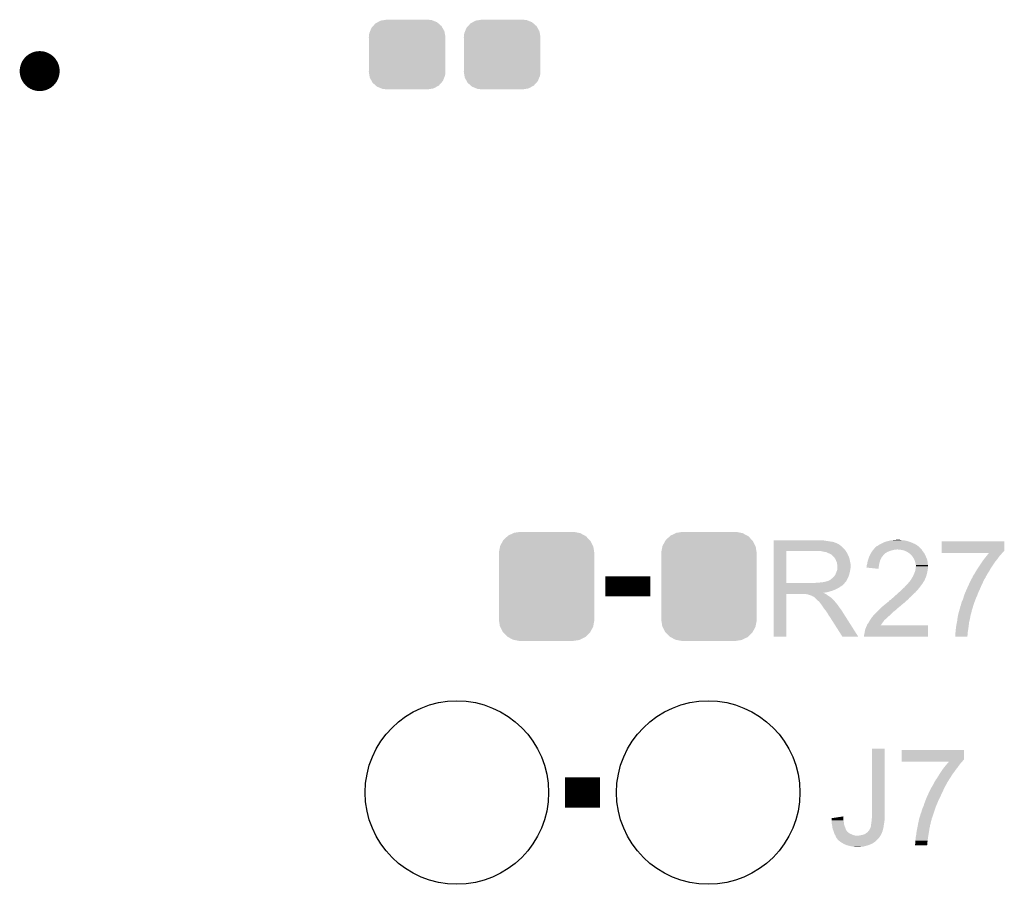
# Model space of a CAD drawing. Extents: x -52 to 48, y -3 to 57.
# Tile 60 of 96: x 11.58 to 21.53, y 14.45 to 23.19. Entities that reach past the tile are written whole.
import ezdxf

# ---------------------------------------------------------------- set-up
doc = ezdxf.new("R2010")
doc.units = 0
doc.layers.get('0').update_dxf_attribs({"linetype": 'CONTINUOUS'})
doc.layers.add('CLICK_SHIELD_FOR_RED_PITAYA_010', color=11, linetype='CONTINUOUS')
doc.layers.add('CLICK_SHIELD_FOR_RED_PITAYA_012', color=8, linetype='CONTINUOUS')

# ---------------------------------------------------------------- blocks, each defined once
blk = doc.blocks.new('CUSTOM_108')
for points in [[(-0.34504, 0.286174), (-0.320744, 0.31339), (0.348152, 0.286174), (0.317222, 0.31339)], [(-0.320744, 0.31339), (-0.298526, 0.325596), (0.317222, 0.31339), (0.30335, 0.325596)], [(-0.298526, 0.325596), (-0.268438, 0.342124), (0.30335, 0.325596), (0.2622, 0.342124)], [(-0.268438, 0.342124), (-0.233628, 0.347838), (0.2622, 0.342124), (0.247972, 0.347838)], [(-0.233628, 0.347838), (-0.20955, 0.35179), (0.247972, 0.347838), (0.20955, 0.35179)], [(-0.38735, 0.17526), (-0.383124, 0.213652), (0.38735, 0.17526), (0.380766, 0.213652)], [(-0.383124, 0.213652), (-0.37475, 0.234078), (0.380766, 0.213652), (0.377262, 0.234078)], [(-0.37475, 0.234078), (-0.360486, 0.26887), (0.377262, 0.234078), (0.357822, 0.26887)], [(-0.360486, 0.26887), (-0.34504, 0.286174), (0.357822, 0.26887), (0.348152, 0.286174)], [(-0.38608, 0.154124), (-0.38735, 0.17526), (0.38608, 0.154124), (0.38735, 0.17526)], [(-0.38608, -0.154124), (-0.38608, 0.154124), (0.38608, -0.154124), (0.38608, 0.154124)], [(-0.38735, -0.17526), (-0.38608, -0.154124), (0.38735, -0.17526), (0.38608, -0.154124)], [(-0.380764, -0.213652), (-0.38735, -0.17526), (0.383124, -0.213652), (0.38735, -0.17526)], [(-0.377262, -0.234078), (-0.380764, -0.213652), (0.374748, -0.234078), (0.383124, -0.213652)], [(-0.35782, -0.26887), (-0.377262, -0.234078), (0.360486, -0.26887), (0.374748, -0.234078)], [(-0.348152, -0.286174), (-0.35782, -0.26887), (0.345038, -0.286174), (0.360486, -0.26887)], [(-0.31722, -0.31339), (-0.348152, -0.286174), (0.320744, -0.31339), (0.345038, -0.286174)], [(-0.30335, -0.325596), (-0.31722, -0.31339), (0.298524, -0.325596), (0.320744, -0.31339)], [(-0.262198, -0.342124), (-0.30335, -0.325596), (0.268438, -0.342124), (0.298524, -0.325596)], [(-0.247972, -0.347838), (-0.262198, -0.342124), (0.233626, -0.347838), (0.268438, -0.342124)], [(-0.20955, -0.35179), (-0.247972, -0.347838), (0.20955, -0.35179), (0.233626, -0.347838)]]:
    blk.add_solid(points)
blk = doc.blocks.new('CUSTOM_111')
for points in [[(-0.437866, 0.466866), (-0.39557, 0.507216), (0.436224, 0.466866), (0.397276, 0.507216)], [(-0.39557, 0.507216), (-0.39008, 0.512452), (0.397276, 0.507216), (0.3876, 0.512452)], [(-0.39008, 0.512452), (-0.336512, 0.538644), (0.3876, 0.512452), (0.339192, 0.538644)], [(-0.336512, 0.538644), (-0.330752, 0.54146), (0.339192, 0.538644), (0.324464, 0.54146)], [(-0.330752, 0.54146), (-0.266332, 0.551046), (0.324464, 0.54146), (0.274326, 0.551046)], [(-0.266332, 0.551046), (-0.26543, 0.55118), (0.274326, 0.551046), (0.26543, 0.55118)], [(-0.482418, 0.344176), (-0.4713, 0.400542), (0.481224, 0.344176), (0.472498, 0.400542)], [(-0.4713, 0.400542), (-0.469636, 0.408968), (0.472498, 0.400542), (0.468318, 0.408968)], [(-0.469636, 0.408968), (-0.4418, 0.4597), (0.468318, 0.408968), (0.44314, 0.4597)], [(-0.4418, 0.4597), (-0.437866, 0.466866), (0.44314, 0.4597), (0.436224, 0.466866)], [(-0.4826, 0.33528), (-0.482418, 0.344176), (0.4826, 0.33528), (0.481224, 0.344176)], [(-0.48133, 0.311898), (-0.4826, 0.33528), (0.48133, 0.311898), (0.4826, 0.33528)], [(-0.48133, 0.311896), (-0.48133, 0.311898), (0.48133, 0.311896), (0.48133, 0.311898)], [(-0.48133, -0.311896), (-0.48133, 0.311896), (0.48133, -0.311896), (0.48133, 0.311896)], [(-0.4826, -0.33528), (-0.481332, -0.311898), (0.4826, -0.33528), (0.48133, -0.311898)], [(-0.481222, -0.344176), (-0.4826, -0.33528), (0.482418, -0.344176), (0.4826, -0.33528)], [(-0.481332, -0.311898), (-0.48133, -0.311896), (0.48133, -0.311898), (0.48133, -0.311896)], [(-0.472498, -0.400542), (-0.481222, -0.344176), (0.471298, -0.400542), (0.482418, -0.344176)], [(-0.468316, -0.408968), (-0.472498, -0.400542), (0.469636, -0.408968), (0.471298, -0.400542)], [(-0.44314, -0.4597), (-0.468316, -0.408968), (0.441798, -0.4597), (0.469636, -0.408968)], [(-0.436222, -0.466866), (-0.44314, -0.4597), (0.437866, -0.466866), (0.441798, -0.4597)], [(-0.397276, -0.507216), (-0.436222, -0.466866), (0.395568, -0.507216), (0.437866, -0.466866)], [(-0.387598, -0.512452), (-0.397276, -0.507216), (0.39008, -0.512452), (0.395568, -0.507216)], [(-0.339192, -0.538644), (-0.387598, -0.512452), (0.33651, -0.538644), (0.39008, -0.512452)], [(-0.324462, -0.54146), (-0.339192, -0.538644), (0.330752, -0.54146), (0.33651, -0.538644)], [(-0.274326, -0.551046), (-0.324462, -0.54146), (0.26633, -0.551046), (0.330752, -0.54146)], [(-0.26543, -0.55118), (-0.274326, -0.551046), (0.26543, -0.55118), (0.26633, -0.551046)]]:
    blk.add_solid(points)
blk = doc.blocks.new('ROUND_113')
blk.add_circle((0, 0), 0.9271)

msp = doc.modelspace()

# ---------------------------------------------------------------- linework, layer by layer
at = {"layer": 'CLICK_SHIELD_FOR_RED_PITAYA_010', "const_width": 0.20066}
msp.add_lwpolyline([(11.68146, 22.66696, 1), (11.88466, 22.66696, 1)], format="xyb", close=True, dxfattribs=at)
at = {"layer": 'CLICK_SHIELD_FOR_RED_PITAYA_010'}
for points, const_width in [([(17.49806, 17.45996), (17.95526, 17.45996)], 0.2032), ([(17.09166, 15.37716), (17.44726, 15.37716)], 0.3048)]:
    msp.add_lwpolyline(points, dxfattribs=dict(at, const_width=const_width))
for points in [[(19.19989, 17.92478), (19.199892, 17.92732), (19.662142, 17.92478), (19.651982, 17.92732)], [(19.19989, 17.9197), (19.19989, 17.92478), (19.7358, 17.9197), (19.705322, 17.92478)], [(19.19989, 17.909538), (19.19989, 17.9197), (19.801842, 17.909538), (19.7358, 17.9197)], [(20.32508, 17.909542), (20.333966, 17.91208), (20.577808, 17.909542), (20.571462, 17.91208)], [(20.333966, 17.91208), (20.34286, 17.91462), (20.571462, 17.91208), (20.562572, 17.91462)], [(20.34286, 17.91462), (20.37334, 17.92224), (20.562572, 17.91462), (20.535902, 17.92224)], [(20.37334, 17.92224), (20.383502, 17.92478), (20.535902, 17.92224), (20.520662, 17.92478)], [(20.383502, 17.92478), (20.40636, 17.92732), (20.520662, 17.92478), (20.505422, 17.92732)], [(20.40636, 17.92732), (20.42922, 17.92986), (20.490182, 17.92732), (20.48002, 17.92986)], [(20.42922, 17.92986), (20.454618, 17.9324), (20.48002, 17.92986), (20.469862, 17.9324)], [(20.899126, 17.820634), (20.89915, 17.914588), (21.531574, 17.820634), (21.53158, 17.914588)], [(20.89915, 17.914588), (20.899152, 17.91462), (21.53158, 17.914588), (20.899152, 17.91462)], [(19.199876, 17.495542), (19.199888, 17.818078), (19.329402, 17.495542), (19.329402, 17.818078)], [(19.199888, 17.866358), (19.19989, 17.87906), (19.885662, 17.866358), (19.86788, 17.87906)], [(19.199888, 17.8308), (19.199888, 17.866358), (19.92122, 17.8308), (19.885662, 17.866358)], [(19.199888, 17.8181), (19.199888, 17.8308), (19.92969, 17.8181), (19.92122, 17.8308)], [(19.199888, 17.818078), (19.199888, 17.8181), (19.329402, 17.818078), (19.63674, 17.8181)], [(19.19989, 17.90446), (19.19989, 17.909538), (19.81708, 17.90446), (19.801842, 17.909538)], [(19.19989, 17.89938), (19.19989, 17.90446), (19.829784, 17.89938), (19.81708, 17.90446)], [(19.19989, 17.899376), (19.19989, 17.89938), (19.832326, 17.899376), (19.829784, 17.89938)], [(19.19989, 17.8943), (19.19989, 17.899376), (19.83993, 17.8943), (19.832326, 17.899376)], [(19.19989, 17.889218), (19.19989, 17.8943), (19.852642, 17.889218), (19.83993, 17.8943)], [(19.19989, 17.87906), (19.19989, 17.889218), (19.86788, 17.87906), (19.852642, 17.889218)], [(19.70532, 17.81048), (19.674842, 17.8181), (19.934772, 17.81048), (19.92969, 17.8181)], [(20.193, 17.81048), (20.200254, 17.820638), (20.355558, 17.81048), (20.380958, 17.820638)], [(20.200254, 17.820638), (20.2057, 17.82826), (20.380958, 17.820638), (20.411438, 17.82826)], [(20.2057, 17.82826), (20.207816, 17.8308), (20.411438, 17.82826), (20.421598, 17.8308)], [(20.207816, 17.8308), (20.20993, 17.833338), (20.439376, 17.8308), (20.444456, 17.833338)], [(20.20993, 17.833338), (20.209932, 17.83334), (20.444456, 17.833338), (20.452082, 17.83334)], [(20.209932, 17.83334), (20.218406, 17.84351), (20.695922, 17.83334), (20.685762, 17.84351)], [(20.218406, 17.84351), (20.222626, 17.848574), (20.685762, 17.84351), (20.683212, 17.848574)], [(20.222626, 17.848574), (20.224746, 17.851118), (20.683212, 17.848574), (20.678144, 17.851118)], [(20.224746, 17.851118), (20.231098, 17.85874), (20.678144, 17.851118), (20.670522, 17.85874)], [(20.231098, 17.85874), (20.233646, 17.858746), (20.670522, 17.85874), (20.670516, 17.858746)], [(20.233646, 17.858746), (20.24126, 17.866358), (20.670516, 17.858746), (20.662902, 17.866358)], [(20.24126, 17.866358), (20.241264, 17.86636), (20.662902, 17.866358), (20.6629, 17.86636)], [(20.241264, 17.86636), (20.248884, 17.868902), (20.6629, 17.86636), (20.659342, 17.868902)], [(20.248884, 17.868902), (20.2565, 17.87398), (20.659342, 17.868902), (20.652234, 17.87398)], [(20.2565, 17.87398), (20.263274, 17.87906), (20.652234, 17.87398), (20.645122, 17.87906)], [(20.263274, 17.87906), (20.266662, 17.8816), (20.645122, 17.87906), (20.640678, 17.8816)], [(20.266662, 17.8816), (20.2819, 17.88922), (20.640678, 17.8816), (20.627342, 17.88922)], [(20.2819, 17.88922), (20.29714, 17.89684), (20.627342, 17.88922), (20.60956, 17.89684)], [(20.29714, 17.89684), (20.3073, 17.90192), (20.60956, 17.89684), (20.596862, 17.90192)], [(20.3073, 17.90192), (20.32508, 17.909542), (20.596862, 17.90192), (20.577808, 17.909542)], [(20.48256, 17.8308), (20.452082, 17.83334), (20.69846, 17.8308), (20.695922, 17.83334)], [(20.48258, 17.830796), (20.48256, 17.8308), (20.698462, 17.830796), (20.69846, 17.8308)], [(20.507958, 17.82572), (20.48258, 17.830796), (20.701004, 17.82572), (20.698462, 17.830796)], [(20.523168, 17.82065), (20.507958, 17.82572), (20.703542, 17.82065), (20.701004, 17.82572)], [(20.530818, 17.8181), (20.523168, 17.82065), (20.705454, 17.8181), (20.703542, 17.82065)], [(20.546058, 17.81048), (20.530818, 17.8181), (20.71116, 17.81048), (20.705454, 17.8181)], [(20.899122, 17.81048), (20.899126, 17.820634), (21.52142, 17.81048), (21.531574, 17.820634)], [(19.72052, 17.807946), (19.70532, 17.81048), (19.93646, 17.807946), (19.934772, 17.81048)], [(19.735792, 17.8054), (19.72052, 17.807946), (19.936492, 17.8054), (19.93646, 17.807946)], [(19.735802, 17.805398), (19.735792, 17.8054), (19.936702, 17.805398), (19.936492, 17.8054)], [(19.735848, 17.805376), (19.735802, 17.805398), (19.939006, 17.805376), (19.936702, 17.805398)], [(19.75612, 17.79524), (19.735848, 17.805376), (19.94408, 17.79524), (19.939006, 17.805376)], [(19.7739, 17.78762), (19.75612, 17.79524), (19.947128, 17.78762), (19.94408, 17.79524)], [(19.78237, 17.782538), (19.7739, 17.78762), (19.94916, 17.782538), (19.947128, 17.78762)], [(19.786602, 17.779998), (19.78237, 17.782538), (19.950612, 17.779998), (19.94916, 17.782538)], [(19.801842, 17.764758), (19.786602, 17.779998), (19.95932, 17.764758), (19.950612, 17.779998)], [(19.812, 17.7546), (19.801842, 17.764758), (19.962706, 17.7546), (19.95932, 17.764758)], [(19.821074, 17.741898), (19.812, 17.7546), (19.96694, 17.741898), (19.962706, 17.7546)], [(19.8247, 17.73682), (19.821074, 17.741898), (19.967956, 17.73682), (19.96694, 17.741898)], [(19.83232, 17.7165), (19.8247, 17.73682), (19.97202, 17.7165), (19.967956, 17.73682)], [(19.83994, 17.701256), (19.83232, 17.7165), (19.97507, 17.701256), (19.97202, 17.7165)], [(20.149822, 17.711422), (20.153206, 17.721578), (20.27377, 17.711422), (20.276818, 17.721578)], [(20.153206, 17.721578), (20.1549, 17.72666), (20.276818, 17.721578), (20.279358, 17.72666)], [(20.1549, 17.72666), (20.159588, 17.7419), (20.279358, 17.72666), (20.28698, 17.7419)], [(20.159588, 17.7419), (20.165058, 17.759676), (20.28698, 17.7419), (20.294598, 17.759676)], [(20.165058, 17.759676), (20.16506, 17.75968), (20.294598, 17.759676), (20.2946, 17.75968)], [(20.16506, 17.75968), (20.170138, 17.769838), (20.2946, 17.75968), (20.304758, 17.769838)], [(20.170138, 17.769838), (20.17395, 17.77746), (20.304758, 17.769838), (20.30984, 17.77746)], [(20.17395, 17.77746), (20.17522, 17.780002), (20.30984, 17.77746), (20.31238, 17.780002)], [(20.17522, 17.780002), (20.182842, 17.795242), (20.31238, 17.780002), (20.329806, 17.795242)], [(20.182842, 17.795242), (20.184532, 17.79778), (20.329806, 17.795242), (20.33271, 17.79778)], [(20.184532, 17.79778), (20.193, 17.81048), (20.33271, 17.79778), (20.355558, 17.81048)], [(20.551138, 17.80794), (20.546058, 17.81048), (20.713194, 17.80794), (20.71116, 17.81048)], [(20.566378, 17.797782), (20.551138, 17.80794), (20.72132, 17.797782), (20.713194, 17.80794)], [(20.566386, 17.797778), (20.566378, 17.797782), (20.721322, 17.797778), (20.72132, 17.797782)], [(20.576536, 17.792702), (20.566386, 17.797778), (20.72386, 17.792702), (20.721322, 17.797778)], [(20.586702, 17.78254), (20.576536, 17.792702), (20.728942, 17.78254), (20.72386, 17.792702)], [(20.595412, 17.77238), (20.586702, 17.78254), (20.73402, 17.77238), (20.728942, 17.78254)], [(20.60194, 17.764762), (20.595412, 17.77238), (20.737538, 17.764762), (20.73402, 17.77238)], [(20.61464, 17.744438), (20.60194, 17.764762), (20.74692, 17.744438), (20.737538, 17.764762)], [(20.61718, 17.73936), (20.61464, 17.744438), (20.749262, 17.73936), (20.74692, 17.744438)], [(20.6248, 17.72412), (20.61718, 17.73936), (20.753616, 17.72412), (20.749262, 17.73936)], [(20.625754, 17.721578), (20.6248, 17.72412), (20.75434, 17.721578), (20.753616, 17.72412)], [(20.632418, 17.703802), (20.625754, 17.721578), (20.756562, 17.703802), (20.75434, 17.721578)], [(20.89912, 17.802858), (20.899122, 17.81048), (21.516338, 17.802858), (21.52142, 17.81048)], [(20.89912, 17.797812), (20.89912, 17.802858), (21.511292, 17.797812), (21.516338, 17.802858)], [(21.376574, 17.79778), (20.89912, 17.797812), (21.51126, 17.79778), (21.511292, 17.797812)], [(21.28266, 17.67078), (21.3106, 17.713958), (21.413892, 17.67078), (21.442678, 17.713958)], [(21.3106, 17.71396), (21.324196, 17.73174), (21.44268, 17.71396), (21.45792, 17.73174)], [(21.3106, 17.713958), (21.3106, 17.71396), (21.442678, 17.713958), (21.44268, 17.71396)], [(21.324196, 17.73174), (21.34362, 17.75714), (21.45792, 17.73174), (21.476062, 17.75714)], [(21.34362, 17.75714), (21.351858, 17.7673), (21.476062, 17.75714), (21.48332, 17.7673)], [(21.351858, 17.7673), (21.362156, 17.78), (21.48332, 17.7673), (21.49602, 17.78)], [(21.362156, 17.78), (21.372452, 17.792698), (21.49602, 17.78), (21.506178, 17.792698)], [(21.372452, 17.792698), (21.376574, 17.79778), (21.506178, 17.792698), (21.51126, 17.79778)], [(19.832318, 17.59966), (19.842478, 17.625058), (19.96948, 17.59966), (19.97456, 17.625058)], [(19.841392, 17.6911), (19.83994, 17.701256), (19.9771, 17.6911), (19.97507, 17.701256)], [(19.84248, 17.683482), (19.841392, 17.6911), (19.977736, 17.683482), (19.9771, 17.6911)], [(19.842478, 17.625058), (19.843566, 17.632678), (19.97456, 17.625058), (19.977098, 17.632678)], [(19.84502, 17.670778), (19.84248, 17.683482), (19.978794, 17.670778), (19.977736, 17.683482)], [(19.843566, 17.632678), (19.845018, 17.642836), (19.977098, 17.632678), (19.9771, 17.642836)], [(19.845018, 17.642836), (19.84502, 17.64284), (19.9771, 17.642836), (19.9771, 17.64284)], [(19.84502, 17.660622), (19.84502, 17.670778), (19.97964, 17.660622), (19.978794, 17.670778)], [(19.84502, 17.650458), (19.84502, 17.660622), (19.979638, 17.650458), (19.97964, 17.660622)], [(19.84502, 17.64284), (19.84502, 17.650458), (19.9771, 17.64284), (19.979638, 17.650458)], [(20.137144, 17.650496), (20.13966, 17.655544), (20.262622, 17.650496), (20.263048, 17.655544)], [(20.261548, 17.637762), (20.137144, 17.650496), (20.261548, 17.637762), (20.262622, 17.650496)], [(20.13966, 17.668242), (20.139662, 17.670784), (20.26412, 17.668242), (20.264582, 17.670784)], [(20.13966, 17.655544), (20.13966, 17.668242), (20.263048, 17.655544), (20.26412, 17.668242)], [(20.139662, 17.670784), (20.14474, 17.683482), (20.264582, 17.670784), (20.26689, 17.683482)], [(20.14474, 17.683482), (20.14728, 17.69618), (20.26689, 17.683482), (20.2692, 17.69618)], [(20.14728, 17.69618), (20.149822, 17.711422), (20.2692, 17.69618), (20.27377, 17.711422)], [(20.627846, 17.60728), (20.62988, 17.612362), (20.75434, 17.60728), (20.755066, 17.612362)], [(20.62988, 17.612362), (20.63242, 17.62506), (20.755066, 17.612362), (20.75688, 17.62506)], [(20.63496, 17.68856), (20.632418, 17.703802), (20.758468, 17.68856), (20.756562, 17.703802)], [(20.63242, 17.62506), (20.63496, 17.637758), (20.75688, 17.62506), (20.758996, 17.637758)], [(20.6375, 17.675862), (20.63496, 17.68856), (20.760056, 17.675862), (20.758468, 17.68856)], [(20.63496, 17.637758), (20.635214, 17.6403), (20.758996, 17.637758), (20.75942, 17.6403)], [(20.635214, 17.6403), (20.63623, 17.650458), (20.75942, 17.6403), (20.76196, 17.650458)], [(20.63623, 17.650458), (20.637246, 17.660618), (20.76196, 17.650458), (20.76196, 17.660618)], [(20.637246, 17.660618), (20.6375, 17.663158), (20.76196, 17.660618), (20.761644, 17.663158)], [(20.6375, 17.663158), (20.6375, 17.675862), (20.761644, 17.663158), (20.760056, 17.675862)], [(21.234398, 17.594578), (21.246008, 17.6149), (21.366246, 17.594578), (21.37918, 17.6149)], [(21.246008, 17.6149), (21.254718, 17.63014), (21.37918, 17.6149), (21.387492, 17.63014)], [(21.254718, 17.63014), (21.263448, 17.64284), (21.387492, 17.63014), (21.39442, 17.64284)], [(21.263448, 17.64284), (21.280912, 17.66824), (21.39442, 17.64284), (21.4122, 17.66824)], [(21.280912, 17.66824), (21.28266, 17.67078), (21.4122, 17.66824), (21.413892, 17.67078)], [(19.7231, 17.50822), (19.743418, 17.5133), (19.92968, 17.50822), (19.93391, 17.5133)], [(19.745956, 17.5133), (19.74598, 17.513312), (19.93391, 17.5133), (19.93392, 17.513312)], [(19.74598, 17.513312), (19.771356, 17.525998), (19.93392, 17.513312), (19.940842, 17.525998)], [(19.771356, 17.525998), (19.790406, 17.541238), (19.940842, 17.525998), (19.94916, 17.541238)], [(19.790406, 17.541238), (19.796758, 17.546318), (19.94916, 17.541238), (19.951276, 17.546318)], [(19.796758, 17.546318), (19.80946, 17.55902), (19.951276, 17.546318), (19.956568, 17.55902)], [(19.80946, 17.55902), (19.819616, 17.571714), (19.956568, 17.55902), (19.961858, 17.571714)], [(19.819616, 17.571718), (19.81962, 17.574254), (19.96186, 17.571718), (19.96255, 17.574254)], [(19.819616, 17.571714), (19.819616, 17.571718), (19.961858, 17.571714), (19.96186, 17.571718)], [(19.81962, 17.574254), (19.824696, 17.579338), (19.96255, 17.574254), (19.963938, 17.579338)], [(19.824696, 17.579338), (19.82724, 17.586962), (19.963938, 17.579338), (19.966016, 17.586962)], [(19.82724, 17.586962), (19.832318, 17.59966), (19.966016, 17.586962), (19.96948, 17.59966)], [(20.573156, 17.508222), (20.58162, 17.518376), (20.716242, 17.508222), (20.72301, 17.518376)], [(20.58162, 17.518376), (20.581652, 17.52092), (20.72301, 17.518376), (20.724706, 17.52092)], [(20.581652, 17.52092), (20.584166, 17.520944), (20.724706, 17.52092), (20.724722, 17.520944)], [(20.584166, 17.520944), (20.585424, 17.523458), (20.724722, 17.520944), (20.726398, 17.523458)], [(20.585424, 17.523458), (20.589242, 17.531082), (20.726398, 17.523458), (20.729448, 17.531082)], [(20.589242, 17.531082), (20.592626, 17.53616), (20.729448, 17.531082), (20.73148, 17.53616)], [(20.592626, 17.53616), (20.599398, 17.546318), (20.73148, 17.53616), (20.736558, 17.546318)], [(20.599398, 17.54632), (20.60956, 17.564102), (20.73656, 17.54632), (20.743226, 17.564102)], [(20.599398, 17.546318), (20.599398, 17.54632), (20.736558, 17.546318), (20.73656, 17.54632)], [(20.60956, 17.564102), (20.610686, 17.566638), (20.743226, 17.564102), (20.744178, 17.566638)], [(20.610686, 17.566638), (20.61972, 17.58696), (20.744178, 17.566638), (20.749258, 17.58696)], [(20.61972, 17.58696), (20.627846, 17.60728), (20.749258, 17.58696), (20.75434, 17.60728)], [(21.181058, 17.49552), (21.189948, 17.5133), (21.31314, 17.49552), (21.32076, 17.5133)], [(21.189948, 17.5133), (21.197568, 17.52854), (21.32076, 17.5133), (21.32838, 17.52854)], [(21.197568, 17.52854), (21.203918, 17.541242), (21.32838, 17.52854), (21.336, 17.541242)], [(21.203918, 17.541242), (21.20392, 17.541244), (21.336, 17.541242), (21.336, 17.541244)], [(21.20392, 17.541244), (21.203926, 17.543786), (21.336, 17.541244), (21.337696, 17.543786)], [(21.203926, 17.543786), (21.208994, 17.548858), (21.337696, 17.543786), (21.341078, 17.548858)], [(21.208994, 17.548858), (21.209, 17.548864), (21.341078, 17.548858), (21.34108, 17.548864)], [(21.209, 17.548864), (21.21069, 17.553936), (21.34108, 17.548864), (21.343618, 17.553936)], [(21.21069, 17.553936), (21.21154, 17.55648), (21.343618, 17.553936), (21.343618, 17.55648)], [(21.21154, 17.55648), (21.211542, 17.556486), (21.343618, 17.55648), (21.34362, 17.556486)], [(21.211542, 17.556486), (21.21662, 17.566638), (21.34362, 17.556486), (21.349542, 17.566638)], [(21.21662, 17.566638), (21.224238, 17.57934), (21.349542, 17.566638), (21.356954, 17.57934)], [(21.224238, 17.57934), (21.229318, 17.58696), (21.356954, 17.57934), (21.3614, 17.58696)], [(21.229318, 17.58696), (21.234398, 17.594578), (21.3614, 17.58696), (21.366246, 17.594578)], [(19.199874, 17.4244), (19.199876, 17.44726), (19.81454, 17.4244), (19.860258, 17.44726)], [(19.199874, 17.41678), (19.199874, 17.4244), (19.794218, 17.41678), (19.81454, 17.4244)], [(19.199874, 17.411698), (19.199874, 17.41678), (19.773898, 17.411698), (19.794218, 17.41678)], [(19.199876, 17.49552), (19.199876, 17.495542), (19.618958, 17.49552), (19.329402, 17.495542)], [(19.199876, 17.48536), (19.199876, 17.49552), (19.91106, 17.48536), (19.919188, 17.49552)], [(19.199876, 17.47266), (19.199876, 17.48536), (19.89836, 17.47266), (19.91106, 17.48536)], [(19.199876, 17.4625), (19.199876, 17.47266), (19.883122, 17.4625), (19.89836, 17.47266)], [(19.199876, 17.45488), (19.199876, 17.4625), (19.87042, 17.45488), (19.883122, 17.4625)], [(19.199876, 17.44726), (19.199876, 17.45488), (19.860258, 17.44726), (19.87042, 17.45488)], [(19.618958, 17.49552), (19.63674, 17.49806), (19.919188, 17.49552), (19.92122, 17.49806)], [(19.654518, 17.49806), (19.700238, 17.50314), (19.92122, 17.49806), (19.92545, 17.50314)], [(19.700238, 17.50314), (19.7231, 17.50822), (19.92545, 17.50314), (19.92968, 17.50822)], [(20.473962, 17.40662), (20.49311, 17.4244), (20.6375, 17.40662), (20.65528, 17.4244)], [(20.49311, 17.4244), (20.520466, 17.4498), (20.65528, 17.4244), (20.6756, 17.4498)], [(20.520466, 17.4498), (20.523202, 17.45234), (20.6756, 17.4498), (20.677504, 17.45234)], [(20.523202, 17.45234), (20.538438, 17.47012), (20.677504, 17.45234), (20.69084, 17.47012)], [(20.538438, 17.47012), (20.55622, 17.4879), (20.69084, 17.47012), (20.704174, 17.4879)], [(20.55622, 17.4879), (20.558336, 17.49044), (20.704174, 17.4879), (20.70608, 17.49044)], [(20.558336, 17.49044), (20.573156, 17.508222), (20.70608, 17.49044), (20.716242, 17.508222)], [(21.138604, 17.401538), (21.14949, 17.42694), (21.26996, 17.401538), (21.28266, 17.42694)], [(21.14949, 17.42694), (21.15058, 17.42948), (21.28266, 17.42694), (21.283676, 17.42948)], [(21.15058, 17.42948), (21.16097, 17.45234), (21.283676, 17.42948), (21.29282, 17.45234)], [(21.16097, 17.45234), (21.17136, 17.4752), (21.29282, 17.45234), (21.30298, 17.4752)], [(21.17136, 17.4752), (21.17598, 17.48536), (21.30298, 17.4752), (21.30806, 17.48536)], [(21.17598, 17.48536), (21.181058, 17.49552), (21.30806, 17.48536), (21.31314, 17.49552)], [(19.19986, 16.951992), (19.199874, 17.383728), (19.329368, 16.951992), (19.3294, 17.383728)], [(19.199874, 17.40408), (19.199874, 17.411698), (19.753578, 17.40408), (19.773898, 17.411698)], [(19.199874, 17.399), (19.199874, 17.40408), (19.728182, 17.399), (19.753578, 17.40408)], [(19.199874, 17.396406), (19.199874, 17.399), (19.702822, 17.396406), (19.728182, 17.399)], [(19.199874, 17.39392), (19.199874, 17.396406), (19.705324, 17.39392), (19.702822, 17.396406)], [(19.199874, 17.391378), (19.199874, 17.39392), (19.712944, 17.391378), (19.705324, 17.39392)], [(19.199874, 17.3863), (19.199874, 17.391378), (19.720562, 17.3863), (19.712944, 17.391378)], [(19.199874, 17.38376), (19.199874, 17.3863), (19.725636, 17.38376), (19.720562, 17.3863)], [(19.199874, 17.383728), (19.199874, 17.38376), (19.3294, 17.383728), (19.522438, 17.38376)], [(19.532598, 17.38122), (19.522438, 17.38376), (19.730708, 17.38122), (19.725636, 17.38376)], [(19.545308, 17.381218), (19.545304, 17.38122), (19.73071, 17.381218), (19.730708, 17.38122)], [(19.547848, 17.378684), (19.545308, 17.381218), (19.734332, 17.378684), (19.73071, 17.381218)], [(19.570702, 17.37106), (19.547848, 17.378684), (19.745228, 17.37106), (19.734332, 17.378684)], [(19.580868, 17.368522), (19.570702, 17.37106), (19.748856, 17.368522), (19.745228, 17.37106)], [(19.588478, 17.363442), (19.580868, 17.368522), (19.756116, 17.363442), (19.748856, 17.368522)], [(19.588482, 17.36344), (19.588478, 17.363442), (19.756118, 17.36344), (19.756116, 17.363442)], [(19.603716, 17.355822), (19.588482, 17.36344), (19.768818, 17.355822), (19.756118, 17.36344)], [(19.606264, 17.35582), (19.603716, 17.355822), (19.76882, 17.35582), (19.768818, 17.355822)], [(19.6088, 17.353282), (19.606264, 17.35582), (19.771994, 17.353282), (19.76882, 17.35582)], [(19.618958, 17.34566), (19.6088, 17.353282), (19.78152, 17.34566), (19.771994, 17.353282)], [(19.65198, 17.312642), (19.618958, 17.34566), (19.814538, 17.312642), (19.78152, 17.34566)], [(20.365726, 17.312646), (20.370804, 17.317722), (20.539296, 17.312646), (20.546064, 17.317722)], [(20.370804, 17.317722), (20.38095, 17.322802), (20.546064, 17.317722), (20.552836, 17.322802)], [(20.38095, 17.322802), (20.383488, 17.325338), (20.552836, 17.322802), (20.556218, 17.325338)], [(20.383488, 17.325338), (20.391122, 17.332962), (20.556218, 17.325338), (20.562752, 17.332962)], [(20.391122, 17.332962), (20.40382, 17.34312), (20.562752, 17.332962), (20.571458, 17.34312)], [(20.40382, 17.34312), (20.419058, 17.355818), (20.571458, 17.34312), (20.586696, 17.355818)], [(20.419058, 17.355818), (20.41906, 17.35582), (20.586696, 17.355818), (20.5867, 17.35582)], [(20.41906, 17.35582), (20.4343, 17.37106), (20.5867, 17.35582), (20.60194, 17.37106)], [(20.4343, 17.37106), (20.45208, 17.3863), (20.60194, 17.37106), (20.61718, 17.3863)], [(20.45208, 17.3863), (20.457548, 17.391378), (20.61718, 17.3863), (20.62226, 17.391378)], [(20.457548, 17.391378), (20.465754, 17.398998), (20.62226, 17.391378), (20.632418, 17.398998)], [(20.465754, 17.398998), (20.473962, 17.40662), (20.632418, 17.398998), (20.6375, 17.40662)], [(21.10232, 17.307562), (21.11248, 17.327882), (21.232812, 17.307562), (21.240432, 17.327882)], [(21.11248, 17.327882), (21.118406, 17.34566), (21.240432, 17.327882), (21.2471, 17.34566)], [(21.118406, 17.34566), (21.1201, 17.35074), (21.2471, 17.34566), (21.249408, 17.35074)], [(21.1201, 17.35074), (21.126958, 17.373602), (21.249408, 17.35074), (21.2598, 17.373602)], [(21.126958, 17.373602), (21.12772, 17.376142), (21.2598, 17.373602), (21.260722, 17.376142)], [(21.12772, 17.376142), (21.138604, 17.401538), (21.260722, 17.376142), (21.26996, 17.401538)], [(19.655364, 17.3101), (19.65198, 17.312642), (19.81708, 17.3101), (19.814538, 17.312642)], [(19.662136, 17.30501), (19.655364, 17.3101), (19.821444, 17.30501), (19.81708, 17.3101)], [(19.667218, 17.294864), (19.662136, 17.30501), (19.830142, 17.294864), (19.821444, 17.30501)], [(19.66976, 17.292322), (19.667218, 17.294864), (19.83232, 17.292322), (19.830142, 17.294864)], [(19.674838, 17.287242), (19.66976, 17.292322), (19.836272, 17.287242), (19.83232, 17.292322)], [(19.68754, 17.26946), (19.674838, 17.287242), (19.8501, 17.26946), (19.836272, 17.287242)], [(19.70278, 17.2466), (19.68754, 17.26946), (19.866102, 17.2466), (19.8501, 17.26946)], [(19.704686, 17.24406), (19.70278, 17.2466), (19.86788, 17.24406), (19.866102, 17.2466)], [(19.71802, 17.22628), (19.704686, 17.24406), (19.880812, 17.22628), (19.86788, 17.24406)], [(19.725924, 17.21612), (19.71802, 17.22628), (19.8882, 17.21612), (19.880812, 17.22628)], [(19.7358, 17.20342), (19.725924, 17.21612), (19.896258, 17.20342), (19.8882, 17.21612)], [(20.24888, 17.20596), (20.264684, 17.22374), (20.413982, 17.20596), (20.43684, 17.22374)], [(20.264684, 17.22374), (20.2692, 17.22882), (20.43684, 17.22374), (20.443612, 17.22882)], [(20.2692, 17.22882), (20.27199, 17.231358), (20.443612, 17.22882), (20.446998, 17.231358)], [(20.27199, 17.231358), (20.283166, 17.241518), (20.446998, 17.231358), (20.454618, 17.241518)], [(20.283166, 17.241518), (20.288758, 17.2466), (20.454618, 17.241518), (20.46224, 17.2466)], [(20.288758, 17.2466), (20.297132, 17.254214), (20.46224, 17.2466), (20.469854, 17.254214)], [(20.297132, 17.254214), (20.29714, 17.25422), (20.469854, 17.254214), (20.472404, 17.25422)], [(20.29714, 17.25422), (20.321154, 17.27454), (20.472404, 17.25422), (20.49526, 17.27454)], [(20.321154, 17.27454), (20.33016, 17.28216), (20.49526, 17.27454), (20.505056, 17.28216)], [(20.33016, 17.28216), (20.34309, 17.29232), (20.505056, 17.28216), (20.518118, 17.29232)], [(20.34309, 17.29232), (20.36572, 17.310098), (20.518118, 17.29232), (20.5359, 17.310098)], [(20.36572, 17.310098), (20.365726, 17.312646), (20.5359, 17.310098), (20.539296, 17.312646)], [(21.075482, 17.213576), (21.076808, 17.21866), (21.20138, 17.213576), (21.20392, 17.21866)], [(21.076808, 17.21866), (21.07946, 17.22882), (21.20392, 17.21866), (21.207046, 17.22882)], [(21.07946, 17.22882), (21.082002, 17.233902), (21.207046, 17.22882), (21.208608, 17.233902)], [(21.082002, 17.233902), (21.08454, 17.24406), (21.208608, 17.233902), (21.211734, 17.24406)], [(21.08454, 17.24406), (21.087082, 17.256762), (21.211734, 17.24406), (21.215642, 17.256762)], [(21.087082, 17.256762), (21.092162, 17.26946), (21.215642, 17.256762), (21.21955, 17.26946)], [(21.092162, 17.26946), (21.096514, 17.284702), (21.21955, 17.26946), (21.22424, 17.284702)], [(21.096514, 17.284702), (21.09724, 17.28724), (21.22424, 17.284702), (21.22519, 17.28724)], [(21.09724, 17.28724), (21.10232, 17.307562), (21.22519, 17.28724), (21.232812, 17.307562)], [(19.7485, 17.183098), (19.7358, 17.20342), (19.90915, 17.183098), (19.896258, 17.20342)], [(19.756118, 17.167864), (19.7485, 17.183098), (19.918814, 17.167864), (19.90915, 17.183098)], [(19.761198, 17.16277), (19.756118, 17.167864), (19.922046, 17.16277), (19.918814, 17.167864)], [(19.763738, 17.157704), (19.761198, 17.16277), (19.92526, 17.157704), (19.922046, 17.16277)], [(19.766278, 17.155162), (19.763738, 17.157704), (19.926872, 17.155162), (19.92526, 17.157704)], [(19.895826, 16.95197), (19.766278, 17.155162), (20.055774, 16.95197), (19.926872, 17.155162)], [(20.169858, 17.11198), (20.17268, 17.11706), (20.31492, 17.11198), (20.318306, 17.11706)], [(20.17268, 17.11706), (20.174372, 17.119598), (20.318306, 17.11706), (20.319998, 17.119598)], [(20.174372, 17.119598), (20.177766, 17.12469), (20.319998, 17.119598), (20.327616, 17.12469)], [(20.177766, 17.12469), (20.18113, 17.129736), (20.327616, 17.12469), (20.330154, 17.129736)], [(20.18113, 17.129736), (20.181146, 17.12976), (20.330154, 17.129736), (20.332704, 17.12976)], [(20.181146, 17.12976), (20.18792, 17.13992), (20.332704, 17.12976), (20.34286, 17.13992)], [(20.18792, 17.13992), (20.191984, 17.145002), (20.34286, 17.13992), (20.34794, 17.145002)], [(20.191984, 17.145002), (20.206208, 17.16278), (20.34794, 17.145002), (20.36826, 17.16278)], [(20.206208, 17.16278), (20.20824, 17.16532), (20.36826, 17.16278), (20.371116, 17.16532)], [(20.20824, 17.16532), (20.22602, 17.1831), (20.371116, 17.16532), (20.39112, 17.1831)], [(20.22602, 17.1831), (20.248878, 17.205958), (20.39112, 17.1831), (20.41398, 17.205958)], [(20.248878, 17.205958), (20.24888, 17.20596), (20.41398, 17.205958), (20.413982, 17.20596)], [(21.053042, 17.099278), (21.0566, 17.117058), (21.17598, 17.099278), (21.180424, 17.117058)], [(21.0566, 17.117058), (21.058886, 17.13992), (21.180424, 17.117058), (21.18614, 17.13992)], [(21.058886, 17.13992), (21.05914, 17.14246), (21.18614, 17.13992), (21.186502, 17.14246)], [(21.05914, 17.14246), (21.06191, 17.1577), (21.186502, 17.14246), (21.18868, 17.1577)], [(21.06191, 17.1577), (21.06422, 17.1704), (21.18868, 17.1577), (21.190796, 17.1704)], [(21.06422, 17.1704), (21.064882, 17.17294), (21.190796, 17.1704), (21.19122, 17.17294)], [(21.064882, 17.17294), (21.068858, 17.188182), (21.19122, 17.17294), (21.1963, 17.188182)], [(21.068858, 17.188182), (21.071508, 17.19834), (21.1963, 17.188182), (21.198842, 17.19834)], [(21.071508, 17.19834), (21.073496, 17.205958), (21.198842, 17.19834), (21.201378, 17.205958)], [(21.073496, 17.205958), (21.075482, 17.213576), (21.201378, 17.205958), (21.20138, 17.213576)], [(20.11934, 16.99006), (20.124422, 17.020542), (20.761938, 16.99006), (20.761946, 17.020542)], [(20.124422, 17.020542), (20.129504, 17.035772), (20.761946, 17.020542), (20.76195, 17.035772)], [(20.129504, 17.035772), (20.13204, 17.038324), (20.76195, 17.035772), (20.761952, 17.038324)], [(20.13204, 17.038324), (20.13458, 17.04594), (20.761952, 17.038324), (20.761954, 17.04594)], [(20.13458, 17.04594), (20.13966, 17.05864), (20.761954, 17.04594), (20.761956, 17.05864)], [(20.13966, 17.05864), (20.142912, 17.066228), (20.761956, 17.05864), (20.76196, 17.066228)], [(20.142912, 17.066228), (20.142926, 17.06626), (20.76196, 17.066228), (20.281962, 17.06626)], [(20.142926, 17.06626), (20.147282, 17.076422), (20.281962, 17.06626), (20.28905, 17.076422)], [(20.147282, 17.076422), (20.158166, 17.09166), (20.28905, 17.076422), (20.29968, 17.09166)], [(20.158166, 17.09166), (20.159982, 17.0942), (20.29968, 17.09166), (20.301584, 17.0942)], [(20.159982, 17.0942), (20.169858, 17.11198), (20.301584, 17.0942), (20.31492, 17.11198)], [(21.03882, 17.012922), (21.04136, 17.02816), (21.164482, 17.012922), (21.166888, 17.02816)], [(21.04136, 17.02816), (21.044534, 17.05356), (21.166888, 17.02816), (21.1709, 17.05356)], [(21.044534, 17.05356), (21.04644, 17.068798), (21.1709, 17.05356), (21.172592, 17.068798)], [(21.04644, 17.068798), (21.05152, 17.09166), (21.172592, 17.068798), (21.175132, 17.09166)], [(21.05152, 17.09166), (21.053042, 17.099278), (21.175132, 17.09166), (21.17598, 17.099278)], [(19.329368, 16.95196), (19.19986, 16.951992), (19.329368, 16.95196), (19.329368, 16.951992)], [(20.05578, 16.95196), (20.055774, 16.95197), (20.05578, 16.95196), (19.895826, 16.95197)], [(20.11426, 16.967202), (20.1168, 16.97736), (20.761932, 16.967202), (20.761934, 16.97736)], [(20.11426, 16.951992), (20.11426, 16.967202), (20.761928, 16.951992), (20.761932, 16.967202)], [(20.761928, 16.95196), (20.11426, 16.951992), (20.761928, 16.95196), (20.761928, 16.951992)], [(20.1168, 16.97736), (20.11934, 16.99006), (20.761934, 16.97736), (20.761938, 16.99006)], [(21.03628, 16.982442), (21.03882, 16.997682), (21.16109, 16.982442), (21.16255, 16.997682)], [(21.03628, 16.951992), (21.03628, 16.982442), (21.158172, 16.951992), (21.16109, 16.982442)], [(21.15817, 16.95196), (21.03628, 16.951992), (21.15817, 16.95196), (21.158172, 16.951992)], [(21.03882, 17.005302), (21.03882, 17.012922), (21.16328, 17.005302), (21.164482, 17.012922)], [(21.03882, 16.997682), (21.03882, 17.005302), (21.16255, 16.997682), (21.16328, 17.005302)], [(20.193, 15.15364), (20.19303, 15.819088), (20.32254, 15.15364), (20.32254, 15.819088)], [(20.19303, 15.819088), (20.193032, 15.81912), (20.32254, 15.819088), (20.193032, 15.81912)], [(20.492726, 15.712434), (20.49275, 15.806388), (21.125174, 15.712434), (21.12518, 15.806388)], [(20.49275, 15.806388), (20.492752, 15.80642), (21.12518, 15.806388), (20.492752, 15.80642)], [(20.49272, 15.69466), (20.492722, 15.70228), (21.10994, 15.69466), (21.11502, 15.70228)], [(20.49272, 15.689612), (20.49272, 15.69466), (21.106152, 15.689612), (21.10994, 15.69466)], [(20.972712, 15.68958), (20.49272, 15.689612), (21.106128, 15.68958), (21.106152, 15.689612)], [(20.492722, 15.70228), (20.492726, 15.712434), (21.11502, 15.70228), (21.125174, 15.712434)], [(20.9042, 15.60576), (20.917796, 15.62354), (21.03882, 15.60576), (21.05406, 15.62354)], [(20.917796, 15.62354), (20.93722, 15.64894), (21.05406, 15.62354), (21.072202, 15.64894)], [(20.93722, 15.64894), (20.946092, 15.6591), (21.072202, 15.64894), (21.07946, 15.6591)], [(20.946092, 15.6591), (20.957182, 15.671798), (21.07946, 15.6591), (21.089618, 15.671798)], [(20.957182, 15.671798), (20.968274, 15.6845), (21.089618, 15.671798), (21.102318, 15.6845)], [(20.968274, 15.6845), (20.972712, 15.68958), (21.102318, 15.6845), (21.106128, 15.68958)], [(20.85086, 15.52194), (20.858796, 15.53464), (20.982478, 15.52194), (20.99056, 15.53464)], [(20.858796, 15.53464), (20.87467, 15.560038), (20.99056, 15.53464), (21.005798, 15.560038)], [(20.87467, 15.560038), (20.87626, 15.56258), (21.005798, 15.560038), (21.007774, 15.56258)], [(20.87626, 15.56258), (20.889408, 15.5829), (21.007774, 15.56258), (21.02358, 15.5829)], [(20.889408, 15.5829), (20.9042, 15.605758), (21.02358, 15.5829), (21.038818, 15.605758)], [(20.9042, 15.605758), (20.9042, 15.60576), (21.038818, 15.605758), (21.03882, 15.60576)], [(20.791174, 15.42034), (20.797522, 15.43303), (20.92452, 15.42034), (20.929592, 15.43303)], [(20.797522, 15.43303), (20.79754, 15.43305), (20.929592, 15.43303), (20.9296, 15.43305)], [(20.79754, 15.43305), (20.800062, 15.435584), (20.9296, 15.43305), (20.93129, 15.435584)], [(20.800062, 15.435584), (20.802598, 15.440658), (20.93129, 15.435584), (20.934678, 15.440658)], [(20.802598, 15.440658), (20.802602, 15.440662), (20.934678, 15.440658), (20.93468, 15.440662)], [(20.802602, 15.440662), (20.805982, 15.445736), (20.93468, 15.440662), (20.937218, 15.445736)], [(20.805982, 15.445736), (20.80768, 15.448282), (20.937218, 15.445736), (20.93975, 15.448282)], [(20.80768, 15.448282), (20.807684, 15.44829), (20.93975, 15.448282), (20.939758, 15.44829)], [(20.807684, 15.44829), (20.81276, 15.458438), (20.939758, 15.44829), (20.944834, 15.458438)], [(20.81276, 15.458438), (20.82038, 15.47114), (20.944834, 15.458438), (20.951188, 15.47114)], [(20.82038, 15.47114), (20.824188, 15.478758), (20.951188, 15.47114), (20.955, 15.478758)], [(20.824188, 15.478758), (20.828, 15.486378), (20.955, 15.478758), (20.959848, 15.486378)], [(20.828, 15.486378), (20.83816, 15.504162), (20.959848, 15.486378), (20.971164, 15.504162)], [(20.83816, 15.504162), (20.85086, 15.52194), (20.971164, 15.504162), (20.982478, 15.52194)], [(20.74418, 15.32128), (20.75457, 15.34414), (20.87753, 15.32128), (20.88896, 15.34414)], [(20.75457, 15.34414), (20.76496, 15.367), (20.88896, 15.34414), (20.89912, 15.367)], [(20.76496, 15.367), (20.76958, 15.37716), (20.89912, 15.367), (20.9042, 15.37716)], [(20.76958, 15.37716), (20.77466, 15.38732), (20.9042, 15.37716), (20.90928, 15.38732)], [(20.77466, 15.38732), (20.783552, 15.4051), (20.90928, 15.38732), (20.9169, 15.4051)], [(20.783552, 15.4051), (20.791174, 15.42034), (20.9169, 15.4051), (20.92452, 15.42034)], [(20.70608, 15.21968), (20.713982, 15.237458), (20.834772, 15.21968), (20.8407, 15.237458)], [(20.713982, 15.237458), (20.716242, 15.24254), (20.8407, 15.237458), (20.843008, 15.24254)], [(20.716242, 15.24254), (20.723096, 15.265402), (20.843008, 15.24254), (20.8534, 15.265402)], [(20.723096, 15.265402), (20.723858, 15.26794), (20.8534, 15.265402), (20.854322, 15.26794)], [(20.723858, 15.26794), (20.733534, 15.293338), (20.854322, 15.26794), (20.86356, 15.293338)], [(20.733534, 15.293338), (20.74418, 15.32128), (20.86356, 15.293338), (20.87753, 15.32128)], [(19.786628, 15.118082), (19.90344, 15.135824), (19.90344, 15.118082), (19.90344, 15.135824)], [(20.193, 15.118078), (20.193, 15.15364), (20.32254, 15.118078), (20.32254, 15.15364)], [(20.673062, 15.120622), (20.675602, 15.125702), (20.801038, 15.120622), (20.802796, 15.125702)], [(20.675602, 15.125702), (20.678142, 15.135862), (20.802796, 15.125702), (20.806312, 15.135862)], [(20.678142, 15.135862), (20.68322, 15.148562), (20.806312, 15.135862), (20.810708, 15.148562)], [(20.68322, 15.148562), (20.685762, 15.161262), (20.810708, 15.148562), (20.815104, 15.161262)], [(20.685762, 15.161262), (20.69229, 15.1765), (20.815104, 15.161262), (20.82038, 15.1765)], [(20.69229, 15.1765), (20.69338, 15.179042), (20.82038, 15.1765), (20.821226, 15.179042)], [(20.69338, 15.179042), (20.698462, 15.199362), (20.821226, 15.179042), (20.828, 15.199362)], [(20.698462, 15.199362), (20.70608, 15.21968), (20.828, 15.199362), (20.834772, 15.21968)], [(19.7866, 15.067278), (19.786604, 15.074898), (19.911824, 15.067278), (19.91106, 15.074898)], [(19.790552, 15.049496), (19.7866, 15.067278), (19.913602, 15.049496), (19.911824, 15.067278)], [(19.786604, 15.074898), (19.786616, 15.097758), (19.91106, 15.074898), (19.90598, 15.097758)], [(19.786616, 15.097758), (19.786622, 15.107918), (19.90598, 15.097758), (19.90598, 15.107918)], [(19.786622, 15.107918), (19.786626, 15.118078), (19.90598, 15.107918), (19.90344, 15.118078)], [(19.786626, 15.118078), (19.786628, 15.118082), (19.90344, 15.118078), (19.90344, 15.118082)], [(19.79168, 15.04442), (19.790552, 15.049496), (19.915634, 15.04442), (19.913602, 15.049496)], [(19.793938, 15.024102), (19.79168, 15.04442), (19.92376, 15.024102), (19.915634, 15.04442)], [(20.1803, 15.024102), (20.18284, 15.031724), (20.31023, 15.024102), (20.311402, 15.031724)], [(20.18284, 15.041882), (20.18538, 15.05458), (20.312966, 15.041882), (20.31492, 15.05458)], [(20.18284, 15.031724), (20.18284, 15.041882), (20.311402, 15.031724), (20.312966, 15.041882)], [(20.18538, 15.05458), (20.18792, 15.069818), (20.31492, 15.05458), (20.317458, 15.069818)], [(20.18792, 15.069818), (20.189612, 15.08506), (20.317458, 15.069818), (20.32, 15.08506)], [(20.189612, 15.08506), (20.19046, 15.09268), (20.32, 15.08506), (20.320762, 15.09268)], [(20.19046, 15.09268), (20.192238, 15.11046), (20.320762, 15.09268), (20.32254, 15.11046)], [(20.192238, 15.11046), (20.193, 15.118078), (20.32254, 15.11046), (20.32254, 15.118078)], [(20.650706, 15.011398), (20.654772, 15.03172), (20.77466, 15.011398), (20.77974, 15.03172)], [(20.654772, 15.03172), (20.65528, 15.03426), (20.77974, 15.03172), (20.780102, 15.03426)], [(20.65528, 15.03426), (20.65805, 15.049498), (20.780102, 15.03426), (20.78228, 15.049498)], [(20.65805, 15.049498), (20.66036, 15.0622), (20.78228, 15.049498), (20.786512, 15.0622)], [(20.66036, 15.0622), (20.66091, 15.064738), (20.786512, 15.0622), (20.787358, 15.064738)], [(20.66091, 15.064738), (20.664224, 15.07998), (20.787358, 15.064738), (20.7899, 15.07998)], [(20.664224, 15.07998), (20.666434, 15.09014), (20.7899, 15.07998), (20.792442, 15.09014)], [(20.666434, 15.09014), (20.669746, 15.105378), (20.792442, 15.09014), (20.797518, 15.105378)], [(20.669746, 15.105378), (20.67085, 15.110456), (20.797518, 15.105378), (20.79752, 15.110456)], [(20.67085, 15.110456), (20.673062, 15.120622), (20.79752, 15.110456), (20.801038, 15.120622)], [(19.79422, 15.021562), (19.793938, 15.024102), (19.924608, 15.021562), (19.92376, 15.024102)], [(19.799298, 15.00378), (19.79422, 15.021562), (19.930534, 15.00378), (19.924608, 15.021562)], [(19.800388, 15.00124), (19.799298, 15.00378), (19.93138, 15.00124), (19.930534, 15.00378)], [(19.80474, 14.99109), (19.800388, 15.00124), (19.936462, 14.99109), (19.93138, 15.00124)], [(19.80692, 14.986002), (19.80474, 14.99109), (19.941546, 14.986002), (19.936462, 14.99109)], [(19.807646, 14.983464), (19.80692, 14.986002), (19.94408, 14.983464), (19.941546, 14.986002)], [(19.808374, 14.980916), (19.807646, 14.983464), (19.944106, 14.980916), (19.94408, 14.983464)], [(19.809098, 14.978376), (19.808374, 14.980916), (19.951692, 14.978376), (19.944106, 14.980916)], [(19.811274, 14.97076), (19.809098, 14.978376), (19.959322, 14.97076), (19.951692, 14.978376)], [(19.811998, 14.96822), (19.811274, 14.97076), (19.96271, 14.96822), (19.959322, 14.97076)], [(19.81403, 14.96314), (19.811998, 14.96822), (19.969482, 14.96314), (19.96271, 14.96822)], [(19.817076, 14.95552), (19.81403, 14.96314), (19.98726, 14.95552), (19.969482, 14.96314)], [(19.81708, 14.955508), (19.817076, 14.95552), (19.987284, 14.955508), (19.98726, 14.95552)], [(19.821652, 14.947898), (19.81708, 14.955508), (20.002502, 14.947898), (19.987284, 14.955508)], [(19.8247, 14.942822), (19.821652, 14.947898), (20.025354, 14.942822), (20.002502, 14.947898)], [(19.824702, 14.94282), (19.8247, 14.942822), (20.025362, 14.94282), (20.025354, 14.942822)], [(19.825718, 14.94028), (19.824702, 14.94282), (20.279362, 14.94028), (20.280884, 14.94282)], [(19.82978, 14.93012), (19.825718, 14.94028), (20.272586, 14.93012), (20.279362, 14.94028)], [(19.83232, 14.92504), (19.82978, 14.93012), (20.2692, 14.92504), (20.272586, 14.93012)], [(20.063462, 14.94282), (20.08886, 14.9479), (20.280884, 14.94282), (20.283932, 14.9479)], [(20.08886, 14.9479), (20.104102, 14.950442), (20.283932, 14.9479), (20.285458, 14.950442)], [(20.104102, 14.950442), (20.110442, 14.952978), (20.285458, 14.950442), (20.28698, 14.952978)], [(20.110442, 14.952978), (20.1168, 14.95552), (20.28698, 14.952978), (20.287828, 14.95552)], [(20.1168, 14.95552), (20.126876, 14.960574), (20.287828, 14.95552), (20.289516, 14.960574)], [(20.126876, 14.960574), (20.126928, 14.9606), (20.289516, 14.960574), (20.292028, 14.9606)], [(20.126928, 14.9606), (20.131984, 14.963136), (20.292028, 14.9606), (20.29206, 14.963136)], [(20.131984, 14.963136), (20.13204, 14.963164), (20.29206, 14.963136), (20.29207, 14.963164)], [(20.13204, 14.963164), (20.132064, 14.965686), (20.29207, 14.963164), (20.292986, 14.965686)], [(20.132064, 14.965686), (20.13711, 14.968222), (20.292986, 14.965686), (20.293908, 14.968222)], [(20.13711, 14.968222), (20.142204, 14.973302), (20.293908, 14.968222), (20.295754, 14.973302)], [(20.142204, 14.973302), (20.152352, 14.978386), (20.295754, 14.973302), (20.297602, 14.978386)], [(20.152352, 14.978386), (20.157442, 14.98853), (20.297602, 14.978386), (20.30129, 14.98853)], [(20.157442, 14.98853), (20.159988, 14.99108), (20.30129, 14.98853), (20.302218, 14.99108)], [(20.159988, 14.99108), (20.167602, 14.998704), (20.302218, 14.99108), (20.304124, 14.998704)], [(20.167602, 14.998704), (20.179028, 15.02156), (20.304124, 14.998704), (20.30984, 15.02156)], [(20.179028, 15.02156), (20.1803, 15.024102), (20.30984, 15.02156), (20.31023, 15.024102)], [(20.63496, 14.919962), (20.64004, 14.940282), (20.760488, 14.919962), (20.763698, 14.940282)], [(20.64004, 14.940282), (20.640674, 14.94536), (20.763698, 14.940282), (20.7645, 14.94536)], [(20.640674, 14.94536), (20.64258, 14.9606), (20.7645, 14.94536), (20.76704, 14.9606)], [(20.64258, 14.9606), (20.64512, 14.983458), (20.76704, 14.9606), (20.770848, 14.983458)], [(20.64512, 14.983458), (20.646644, 14.99108), (20.770848, 14.983458), (20.77212, 14.99108)], [(20.646644, 14.99108), (20.650706, 15.011398), (20.77212, 14.99108), (20.77466, 15.011398)], [(19.834858, 14.919964), (19.83232, 14.92504), (20.26497, 14.919964), (20.2692, 14.92504)], [(19.839938, 14.914882), (19.834858, 14.919964), (20.260734, 14.914882), (20.26497, 14.919964)], [(19.843326, 14.909802), (19.839938, 14.914882), (20.256502, 14.909802), (20.260734, 14.914882)], [(19.845018, 14.907262), (19.843326, 14.909802), (20.253962, 14.907262), (20.256502, 14.909802)], [(19.847554, 14.902204), (19.845018, 14.907262), (20.248904, 14.902204), (20.253962, 14.907262)], [(19.850068, 14.90218), (19.847554, 14.902204), (20.24888, 14.90218), (20.248904, 14.902204)], [(19.8501, 14.899638), (19.850068, 14.90218), (20.246338, 14.899638), (20.24888, 14.90218)], [(19.859244, 14.89202), (19.8501, 14.899638), (20.23872, 14.89202), (20.246338, 14.899638)], [(19.86534, 14.88694), (19.859244, 14.89202), (20.232792, 14.88694), (20.23872, 14.89202)], [(19.878052, 14.87678), (19.86534, 14.88694), (20.22094, 14.87678), (20.232792, 14.88694)], [(19.895822, 14.866618), (19.878052, 14.87678), (20.2057, 14.866618), (20.22094, 14.87678)], [(19.90344, 14.86154), (19.895822, 14.866618), (20.198086, 14.86154), (20.2057, 14.866618)], [(19.903444, 14.861538), (19.90344, 14.86154), (20.195536, 14.861538), (20.198086, 14.86154)], [(19.911058, 14.856462), (19.903444, 14.861538), (20.185384, 14.856462), (20.195536, 14.861538)], [(19.911064, 14.85646), (19.911058, 14.856462), (20.18538, 14.85646), (20.185384, 14.856462)], [(19.924272, 14.85138), (19.911064, 14.85646), (20.17268, 14.85138), (20.18538, 14.85646)], [(19.944078, 14.843762), (19.924272, 14.85138), (20.154902, 14.843762), (20.17268, 14.85138)], [(19.944086, 14.84376), (19.944078, 14.843762), (20.154898, 14.84376), (20.154902, 14.843762)], [(19.964402, 14.83868), (19.944086, 14.84376), (20.132042, 14.83868), (20.154898, 14.84376)], [(19.97456, 14.83614), (19.964402, 14.83868), (20.123574, 14.83614), (20.132042, 14.83868)], [(20.00504, 14.83106), (19.97456, 14.83614), (20.106638, 14.83106), (20.123574, 14.83614)], [(20.015198, 14.82852), (20.00504, 14.83106), (20.0787, 14.82852), (20.106638, 14.83106)], [(20.035518, 14.825982), (20.027896, 14.82852), (20.048244, 14.825982), (20.0787, 14.82852)], [(20.62988, 14.853922), (20.63242, 14.864082), (20.752742, 14.853922), (20.753716, 14.864082)], [(20.62988, 14.843792), (20.62988, 14.853922), (20.751772, 14.843792), (20.752742, 14.853922)], [(20.75177, 14.84376), (20.62988, 14.843792), (20.75177, 14.84376), (20.751772, 14.843792)], [(20.63242, 14.889482), (20.63369, 14.897102), (20.75615, 14.889482), (20.75688, 14.897102)], [(20.63242, 14.864082), (20.63242, 14.889482), (20.753716, 14.864082), (20.75615, 14.889482)], [(20.63369, 14.897102), (20.63496, 14.904722), (20.75688, 14.897102), (20.758082, 14.904722)], [(20.63496, 14.904722), (20.63496, 14.919962), (20.758082, 14.904722), (20.760488, 14.919962)], [(20.048222, 14.82598), (20.035518, 14.825982), (20.048222, 14.82598), (20.048244, 14.825982)]]:
    msp.add_solid(points, dxfattribs=at)

# ---------------------------------------------------------------- block references
at = {"layer": 'CLICK_SHIELD_FOR_RED_PITAYA_012'}
for name, p in [('CUSTOM_108', (15.49654, 22.8346)), ('CUSTOM_108', (16.45666, 22.8346)), ('CUSTOM_111', (16.90624, 17.45996)), ('CUSTOM_111', (18.54708, 17.45996)), ('ROUND_113', (15.99946, 15.37716)), ('ROUND_113', (18.53946, 15.37716))]:
    msp.add_blockref(name, p, dxfattribs=at)

doc.saveas('drawing.dxf')
